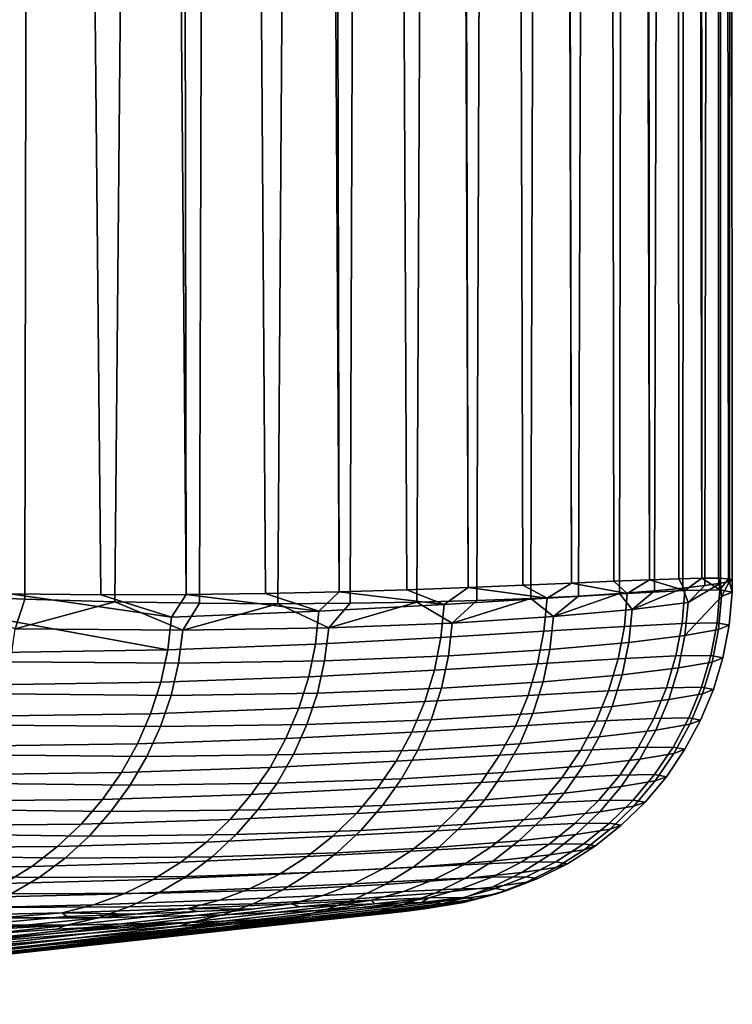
# Model space of a CAD drawing. Header units: metres. Extents: x -109 to 109, y -100 to 58.
# Tile 254 of 256: x 96.79 to 98.75, y -22.93 to -20.22. Entities that reach past the tile are written whole.
import ezdxf

# ---------------------------------------------------------------- set-up
doc = ezdxf.new("R2010")
doc.units = ezdxf.units.M
doc.layers.add('solid_21_062_100_XXX', color=7, linetype='CONTINUOUS')

msp = doc.modelspace()

# ---------------------------------------------------------------- linework, layer by layer
at = {"layer": 'solid_21_062_100_XXX'}
for points in [[(98.75, -0.418098, 0.011708), (98.742508, -21.766453, -0.860282), (98.717354, -21.771769, -1.795716), (98.720993, -0.503993, -1.692572)], [(98.739792, -0.453175, 1.004199), (98.749947, -21.762192, 0.07505), (98.742508, -21.766453, -0.860282), (98.75, -0.418098, 0.011708)], [(98.719337, -0.479177, 1.740178), (98.73967, -21.759155, 1.010078), (98.749947, -21.762192, 0.07505), (98.739792, -0.453175, 1.004199)], [(98.709648, -0.488226, 1.996282), (98.711716, -21.757555, 1.944501), (98.73967, -21.759155, 1.010078), (98.719337, -0.479177, 1.740178)], [(98.659576, -0.523257, 2.987554), (98.666084, -21.757442, 2.87818), (98.711716, -21.757555, 1.944501), (98.709648, -0.488226, 1.996282)], [(98.720993, -0.503993, -1.692572), (98.717354, -21.771769, -1.795716), (98.674461, -21.777948, -2.730813), (98.711121, -0.517447, -1.959558)], [(98.5896, -0.55824, 3.977619), (98.602783, -21.759054, 3.810961), (98.666084, -21.757442, 2.87818), (98.625275, -0.541653, 3.508183)], [(98.711121, -0.517447, -1.959558), (98.674461, -21.777948, -2.730813), (98.613838, -21.784859, -3.665228), (98.629471, -0.592502, -3.44874)], [(98.659576, -0.523257, 2.987554), (98.625275, -0.541653, 3.508183), (98.666084, -21.757442, 2.87818)], [(98.499748, -0.593172, 4.966077), (98.52182, -21.762037, 4.742585), (98.602783, -21.759054, 3.810961), (98.5896, -0.55824, 3.977619)], [(98.499748, -0.593172, 4.966077), (98.467911, -0.60397, 5.271691), (98.52182, -21.762037, 4.742585)], [(98.629471, -0.592502, -3.44874), (98.613838, -21.784859, -3.665228), (98.535507, -21.79217, -4.598476), (98.593613, -0.616638, -3.927684)], [(98.39006, -0.628028, 5.952533), (98.423195, -21.766218, 5.67285), (98.52182, -21.762037, 4.742585), (98.467911, -0.60397, 5.271691)], [(98.593613, -0.616638, -3.927684), (98.535507, -21.79217, -4.598476), (98.439484, -21.799629, -5.530165), (98.475494, -0.680792, -5.200552)], [(98.260567, -0.662803, 6.936584), (98.306931, -21.771297, 6.601424), (98.423195, -21.766218, 5.67285), (98.39006, -0.628028, 5.952533)], [(98.111336, -0.697476, 7.91783), (98.173004, -21.777014, 7.528239), (98.306931, -21.771297, 6.601424), (98.247452, -0.666048, 7.028444)], [(98.260567, -0.662803, 6.936584), (98.247452, -0.666048, 7.028444), (98.306931, -21.771297, 6.601424)], [(97.96418, -0.727808, 8.776193), (98.021538, -21.783072, 8.452305), (98.173004, -21.777014, 7.528239), (98.111336, -0.697476, 7.91783)], [(98.475494, -0.680792, -5.200552), (98.439484, -21.799629, -5.530165), (98.325836, -21.806868, -6.459672), (98.397667, -0.715515, -5.889542)], [(97.753899, -0.76647, 9.870272), (97.852631, -21.789305, 9.37311), (98.021538, -21.783072, 8.452305), (97.942421, -0.732036, 8.895862)], [(97.96418, -0.727808, 8.776193), (97.942421, -0.732036, 8.895862), (98.021538, -21.783072, 8.452305)], [(98.397667, -0.715515, -5.889542), (98.325836, -21.806868, -6.459672), (98.194656, -21.813547, -7.386468), (98.259262, -0.768751, -6.945805)], [(97.618454, -0.78917, 10.512676), (97.666588, -21.795065, 10.289184), (97.852631, -21.789305, 9.37311), (97.753899, -0.76647, 9.870272)], [(98.259262, -0.768751, -6.945805), (98.194656, -21.813547, -7.386468), (98.046051, -21.819328, -8.309903), (98.123589, -0.813918, -7.842001)], [(97.318352, -0.834897, 11.806674), (97.463768, -21.799919, 11.199332), (97.666588, -21.795065, 10.289184), (97.545845, -0.800759, 10.840673)], [(97.618454, -0.78917, 10.512676), (97.545845, -0.800759, 10.840673), (97.666588, -21.795065, 10.289184)], [(97.210716, -0.850056, 12.235686), (97.244614, -21.803045, 12.102315), (97.463768, -21.799919, 11.199332), (97.318352, -0.834897, 11.806674)], [(98.123589, -0.813918, -7.842001), (98.046051, -21.819328, -8.309903), (97.880173, -21.823885, -9.229423), (97.981041, -0.856268, -8.682293)], [(97.210716, -0.850056, 12.235686), (97.071487, -0.868862, 12.767909), (97.244614, -21.803045, 12.102315)], [(97.981041, -0.856268, -8.682293), (97.880173, -21.823885, -9.229423), (97.697227, -21.826847, -10.144255), (97.771843, -0.911687, -9.781871)], [(96.805374, -0.902649, 13.723988), (97.009621, -21.803694, 12.996941), (97.244614, -21.803045, 12.102315), (97.071487, -0.868862, 12.767909)], [(96.741463, -0.91039, 13.943073), (96.759384, -21.80121, 13.882022), (97.009621, -21.803694, 12.996941), (96.805374, -0.902649, 13.723988)], [(97.771843, -0.911687, -9.781871), (97.697227, -21.826847, -10.144255), (97.497437, -21.827879, -11.053711), (97.641182, -0.943232, -10.407786)], [(97.641182, -0.943232, -10.407786), (97.497437, -21.827879, -11.053711), (97.28109, -21.826553, -11.957047), (97.34301, -1.008663, -11.706022)], [(97.240105, -1.029533, -12.120137), (97.048492, -21.822451, -12.853551), (96.800011, -21.815187, -13.742511), (96.837769, -1.104696, -13.611465)], [(97.34301, -1.008663, -11.706022), (97.28109, -21.826553, -11.957047), (97.048492, -21.822451, -12.853551), (97.240105, -1.029533, -12.120137)], [(96.837769, -1.104696, -13.611465), (96.800011, -21.815187, -13.742511), (96.536095, -21.804167, -14.623018), (96.778305, -1.115065, -13.817234)], [(98.239296, -21.813152, 7.078967), (98.173004, -21.777014, 7.528239), (98.021538, -21.783072, 8.452305)], [(98.239296, -21.813152, 7.078967), (98.306931, -21.771297, 6.601424), (98.173004, -21.777014, 7.528239)], [(98.460579, -21.799501, 5.333077), (98.306931, -21.771297, 6.601424), (98.239296, -21.813152, 7.078967)], [(98.460579, -21.799501, 5.333077), (98.423195, -21.766218, 5.67285), (98.306931, -21.771297, 6.601424)], [(98.460579, -21.799501, 5.333077), (98.52182, -21.762037, 4.742585), (98.423195, -21.766218, 5.67285)], [(98.619492, -21.79125, 3.580185), (98.52182, -21.762037, 4.742585), (98.460579, -21.799501, 5.333077)], [(98.619492, -21.79125, 3.580185), (98.602783, -21.759054, 3.810961), (98.52182, -21.762037, 4.742585)], [(98.619492, -21.79125, 3.580185), (98.666084, -21.757442, 2.87818), (98.602783, -21.759054, 3.810961)], [(98.628166, -21.824511, -3.453781), (98.613838, -21.784859, -3.665228), (98.674461, -21.777948, -2.730813)], [(98.619431, -21.915386, -3.452469), (98.628166, -21.824511, -3.453781), (98.717354, -21.771769, -1.795716), (98.720062, -21.808126, -1.696661)], [(98.715767, -21.790121, 1.822682), (98.666084, -21.757442, 2.87818), (98.619492, -21.79125, 3.580185)], [(98.628166, -21.824511, -3.453781), (98.674461, -21.777948, -2.730813), (98.717354, -21.771769, -1.795716)], [(98.715767, -21.790121, 1.822682), (98.711716, -21.757555, 1.944501), (98.666084, -21.757442, 2.87818)], [(98.715767, -21.790121, 1.822682), (98.73967, -21.759155, 1.010078), (98.711716, -21.757555, 1.944501)], [(98.749275, -21.796192, 0.062946), (98.73967, -21.759155, 1.010078), (98.715767, -21.790121, 1.822682)], [(98.720062, -21.808126, -1.696661), (98.717354, -21.771769, -1.795716), (98.742508, -21.766453, -0.860282)], [(98.720062, -21.808126, -1.696661), (98.742508, -21.766453, -0.860282), (98.749275, -21.796192, 0.062946)], [(98.749275, -21.796192, 0.062946), (98.749947, -21.762192, 0.07505), (98.73967, -21.759155, 1.010078)], [(98.749275, -21.796192, 0.062946), (98.742508, -21.766453, -0.860282), (98.749947, -21.762192, 0.07505)], [(96.773773, -21.897543, -13.818775), (96.536095, -21.804167, -14.623018), (96.800011, -21.815187, -13.742511)], [(97.194145, -21.955252, 12.247945), (97.204597, -21.864592, 12.250765), (96.759384, -21.80121, 13.882022), (96.738022, -21.871887, 13.944548)], [(97.204597, -21.864592, 12.250765), (97.009621, -21.803694, 12.996941), (96.759384, -21.80121, 13.882022)], [(97.204597, -21.864592, 12.250765), (97.244614, -21.803045, 12.102315), (97.009621, -21.803694, 12.996941)], [(97.61084, -21.848911, 10.540232), (97.244614, -21.803045, 12.102315), (97.204597, -21.864592, 12.250765)], [(97.61084, -21.848911, 10.540232), (97.463768, -21.799919, 11.199332), (97.244614, -21.803045, 12.102315)], [(97.61084, -21.848911, 10.540232), (97.666588, -21.795065, 10.289184), (97.463768, -21.799919, 11.199332)], [(97.95594, -21.830338, 8.815475), (97.666588, -21.795065, 10.289184), (97.61084, -21.848911, 10.540232)], [(97.95594, -21.830338, 8.815475), (97.852631, -21.789305, 9.37311), (97.666588, -21.795065, 10.289184)], [(97.95594, -21.830338, 8.815475), (98.021538, -21.783072, 8.452305), (97.852631, -21.789305, 9.37311)], [(98.239296, -21.813152, 7.078967), (98.021538, -21.783072, 8.452305), (97.95594, -21.830338, 8.815475)], [(98.460579, -21.799501, 5.333077), (98.239296, -21.813152, 7.078967), (98.230896, -21.904053, 7.077152), (98.452499, -21.89044, 5.33178)], [(98.256882, -21.863415, -6.951424), (98.325836, -21.806868, -6.459672), (98.439484, -21.799629, -5.530165)], [(98.256882, -21.863415, -6.951424), (98.439484, -21.799629, -5.530165), (98.473686, -21.843702, -5.2061)], [(98.473686, -21.843702, -5.2061), (98.439484, -21.799629, -5.530165), (98.535507, -21.79217, -4.598476)], [(98.619492, -21.79125, 3.580185), (98.460579, -21.799501, 5.333077), (98.452499, -21.89044, 5.33178), (98.61158, -21.882208, 3.579443)], [(98.473686, -21.843702, -5.2061), (98.535507, -21.79217, -4.598476), (98.613838, -21.784859, -3.665228)], [(98.473686, -21.843702, -5.2061), (98.613838, -21.784859, -3.665228), (98.628166, -21.824511, -3.453781)], [(98.715767, -21.790121, 1.822682), (98.619492, -21.79125, 3.580185), (98.61158, -21.882208, 3.579443), (98.707848, -21.881081, 1.822496)], [(98.749275, -21.796192, 0.062946), (98.715767, -21.790121, 1.822682), (98.707848, -21.881081, 1.822496), (98.741211, -21.887138, 0.063296)], [(98.720062, -21.808126, -1.696661), (98.749275, -21.796192, 0.062946), (98.741211, -21.887138, 0.063296), (98.711716, -21.899044, -1.695807)], [(96.773773, -21.897543, -13.818775), (96.800011, -21.815187, -13.742511), (97.048492, -21.822451, -12.853551)], [(96.773773, -21.897543, -13.818775), (97.048492, -21.822451, -12.853551), (97.235893, -21.901184, -12.123652)], [(97.235893, -21.901184, -12.123652), (97.048492, -21.822451, -12.853551), (97.28109, -21.826553, -11.957047)], [(97.235893, -21.901184, -12.123652), (97.28109, -21.826553, -11.957047), (97.497437, -21.827879, -11.053711)], [(97.235893, -21.901184, -12.123652), (97.497437, -21.827879, -11.053711), (97.637581, -21.894722, -10.412429)], [(97.637581, -21.894722, -10.412429), (97.497437, -21.827879, -11.053711), (97.697227, -21.826847, -10.144255)], [(97.95594, -21.830338, 8.815475), (97.61084, -21.848911, 10.540232), (97.601242, -21.939672, 10.537626), (97.947029, -21.921179, 8.813212)], [(97.637581, -21.894722, -10.412429), (97.697227, -21.826847, -10.144255), (97.880173, -21.823885, -9.229423)], [(97.637581, -21.894722, -10.412429), (97.880173, -21.823885, -9.229423), (97.978073, -21.881233, -8.687588)], [(97.978073, -21.881233, -8.687588), (97.880173, -21.823885, -9.229423), (98.046051, -21.819328, -8.309903)], [(98.239296, -21.813152, 7.078967), (97.95594, -21.830338, 8.815475), (97.947029, -21.921179, 8.813212), (98.230896, -21.904053, 7.077152)], [(97.978073, -21.881233, -8.687588), (98.046051, -21.819328, -8.309903), (98.194656, -21.813547, -7.386468)], [(97.978073, -21.881233, -8.687588), (98.194656, -21.813547, -7.386468), (98.256882, -21.863415, -6.951424)], [(98.256882, -21.863415, -6.951424), (98.194656, -21.813547, -7.386468), (98.325836, -21.806868, -6.459672)], [(98.473686, -21.843702, -5.2061), (98.628166, -21.824511, -3.453781), (98.619431, -21.915386, -3.452469), (98.464462, -21.934525, -5.204384)], [(98.720062, -21.808126, -1.696661), (98.711716, -21.899044, -1.695807), (98.619431, -21.915386, -3.452469)], [(97.61084, -21.848911, 10.540232), (97.204597, -21.864592, 12.250765), (97.194145, -21.955252, 12.247945), (97.601242, -21.939672, 10.537626)], [(98.256882, -21.863415, -6.951424), (98.473686, -21.843702, -5.2061), (98.464462, -21.934525, -5.204384), (98.247093, -21.95417, -6.949365)], [(96.738022, -21.871887, 13.944548), (96.726562, -21.962423, 13.94166), (97.194145, -21.955252, 12.247945)], [(97.637581, -21.894722, -10.412429), (97.978073, -21.881233, -8.687588), (97.967636, -21.971909, -8.685248), (97.626427, -21.985306, -10.409874)], [(97.978073, -21.881233, -8.687588), (98.256882, -21.863415, -6.951424), (98.247093, -21.95417, -6.949365), (97.967636, -21.971909, -8.685248)], [(98.61158, -21.882208, 3.579443), (98.452499, -21.89044, 5.33178), (98.43531, -21.980083, 5.329499), (98.594513, -21.971893, 3.578038)], [(98.707848, -21.881081, 1.822496), (98.61158, -21.882208, 3.579443), (98.594513, -21.971893, 3.578038), (98.690758, -21.970772, 1.82197)], [(98.741211, -21.887138, 0.063296), (98.707848, -21.881081, 1.822496), (98.690758, -21.970772, 1.82197), (98.723969, -21.976801, 0.06363)], [(98.711716, -21.899044, -1.695807), (98.741211, -21.887138, 0.063296), (98.723969, -21.976801, 0.06363), (98.694206, -21.988646, -1.694647)], [(96.773773, -21.897543, -13.818775), (97.235893, -21.901184, -12.123652), (97.223961, -21.991665, -12.120954), (96.761002, -21.987907, -13.816014)], [(97.235893, -21.901184, -12.123652), (97.637581, -21.894722, -10.412429), (97.626427, -21.985306, -10.409874), (97.223961, -21.991665, -12.120954)], [(98.230896, -21.904053, 7.077152), (97.947029, -21.921179, 8.813212), (97.929115, -22.010624, 8.809326), (98.213417, -21.993616, 7.074032)], [(98.452499, -21.89044, 5.33178), (98.230896, -21.904053, 7.077152), (98.213417, -21.993616, 7.074032), (98.43531, -21.980083, 5.329499)], [(98.619431, -21.915386, -3.452469), (98.711716, -21.899044, -1.695807), (98.694206, -21.988646, -1.694647), (98.601547, -22.004902, -3.450527)], [(97.601242, -21.939672, 10.537626), (97.194145, -21.955252, 12.247945), (97.17485, -22.04435, 12.242863), (97.58271, -22.028961, 10.533077)], [(97.947029, -21.921179, 8.813212), (97.601242, -21.939672, 10.537626), (97.58271, -22.028961, 10.533077), (97.929115, -22.010624, 8.809326)], [(98.247093, -21.95417, -6.949365), (98.464462, -21.934525, -5.204384), (98.446129, -22.02393, -5.201716), (98.228241, -22.043446, -6.946031)], [(98.464462, -21.934525, -5.204384), (98.619431, -21.915386, -3.452469), (98.601547, -22.004902, -3.450527), (98.446129, -22.02393, -5.201716)], [(97.194145, -21.955252, 12.247945), (96.726562, -21.962423, 13.94166), (96.70636, -22.051298, 13.936193), (97.17485, -22.04435, 12.242863)], [(97.967636, -21.971909, -8.685248), (98.247093, -21.95417, -6.949365), (98.228241, -22.043446, -6.946031), (97.948204, -22.061035, -8.681311)], [(96.761002, -21.987907, -13.816014), (97.223961, -21.991665, -12.120954), (97.203201, -22.080442, -12.116014), (96.739502, -22.076487, -13.810693)], [(97.223961, -21.991665, -12.120954), (97.626427, -21.985306, -10.409874), (97.606354, -22.074265, -10.405399), (97.203201, -22.080442, -12.116014)], [(97.626427, -21.985306, -10.409874), (97.967636, -21.971909, -8.685248), (97.948204, -22.061035, -8.681311), (97.606354, -22.074265, -10.405399)], [(98.213417, -21.993616, 7.074032), (97.929115, -22.010624, 8.809326), (97.902367, -22.097752, 8.803854), (98.18705, -22.080921, 7.06964)], [(98.43531, -21.980083, 5.329499), (98.213417, -21.993616, 7.074032), (98.18705, -22.080921, 7.06964), (98.409172, -22.067509, 5.326258)], [(98.594513, -21.971893, 3.578038), (98.43531, -21.980083, 5.329499), (98.409172, -22.067509, 5.326258), (98.568474, -22.059381, 3.575984)], [(98.690758, -21.970772, 1.82197), (98.594513, -21.971893, 3.578038), (98.568474, -22.059381, 3.575984), (98.66468, -22.058268, 1.82111)], [(98.601547, -22.004902, -3.450527), (98.694206, -21.988646, -1.694647), (98.667709, -22.07601, -1.693192), (98.574715, -22.092136, -3.447974)], [(98.723969, -21.976801, 0.06363), (98.690758, -21.970772, 1.82197), (98.66468, -22.058268, 1.82111), (98.697731, -22.064253, 0.063943)], [(98.694206, -21.988646, -1.694647), (98.723969, -21.976801, 0.06363), (98.697731, -22.064253, 0.063943), (98.667709, -22.07601, -1.693192)], [(97.929115, -22.010624, 8.809326), (97.58271, -22.028961, 10.533077), (97.555435, -22.115858, 10.526631), (97.902367, -22.097752, 8.803854)], [(98.446129, -22.02393, -5.201716), (98.601547, -22.004902, -3.450527), (98.574715, -22.092136, -3.447974), (98.418892, -22.111002, -5.198122)], [(97.17485, -22.04435, 12.242863), (96.70636, -22.051298, 13.936193), (96.677628, -22.137594, 13.928201), (97.146904, -22.130966, 12.235571)], [(97.58271, -22.028961, 10.533077), (97.17485, -22.04435, 12.242863), (97.146904, -22.130966, 12.235571), (97.555435, -22.115858, 10.526631)], [(97.948204, -22.061035, -8.681311), (98.228241, -22.043446, -6.946031), (98.200539, -22.130325, -6.941454), (97.919983, -22.147694, -8.675815)], [(98.228241, -22.043446, -6.946031), (98.446129, -22.02393, -5.201716), (98.418892, -22.111002, -5.198122), (98.200539, -22.130325, -6.941454)], [(96.739502, -22.076487, -13.810693), (97.203201, -22.080442, -12.116014), (97.173828, -22.166599, -12.108887), (96.709511, -22.162367, -13.802867)], [(97.203201, -22.080442, -12.116014), (97.606354, -22.074265, -10.405399), (97.577576, -22.160683, -10.399052), (97.173828, -22.166599, -12.108887)], [(97.606354, -22.074265, -10.405399), (97.948204, -22.061035, -8.681311), (97.919983, -22.147694, -8.675815), (97.577576, -22.160683, -10.399052)], [(98.409172, -22.067509, 5.326258), (98.18705, -22.080921, 7.06964), (98.152061, -22.16507, 7.06402), (98.374367, -22.151815, 5.322088)], [(98.568474, -22.059381, 3.575984), (98.409172, -22.067509, 5.326258), (98.374367, -22.151815, 5.322088), (98.533722, -22.143774, 3.573304)], [(98.66468, -22.058268, 1.82111), (98.568474, -22.059381, 3.575984), (98.533722, -22.143774, 3.573304), (98.629875, -22.14267, 1.819924)], [(98.574715, -22.092136, -3.447974), (98.667709, -22.07601, -1.693192), (98.6325, -22.160236, -1.691457), (98.539192, -22.176191, -3.444838)], [(98.697731, -22.064253, 0.063943), (98.66468, -22.058268, 1.82111), (98.629875, -22.14267, 1.819924), (98.662766, -22.148598, 0.064233)], [(98.667709, -22.07601, -1.693192), (98.697731, -22.064253, 0.063943), (98.662766, -22.148598, 0.064233), (98.6325, -22.160236, -1.691457)], [(97.902367, -22.097752, 8.803854), (97.555435, -22.115858, 10.526631), (97.519691, -22.199469, 10.518355), (97.867065, -22.181665, 8.796855)], [(98.18705, -22.080921, 7.06964), (97.902367, -22.097752, 8.803854), (97.867065, -22.181665, 8.796855), (98.152061, -22.16507, 7.06402)], [(98.418892, -22.111002, -5.198122), (98.574715, -22.092136, -3.447974), (98.539192, -22.176191, -3.444838), (98.383011, -22.194841, -5.193638)], [(97.146904, -22.130966, 12.235571), (96.677628, -22.137594, 13.928201), (96.640663, -22.220427, 13.917767), (97.110596, -22.214212, 12.226144)], [(97.555435, -22.115858, 10.526631), (97.146904, -22.130966, 12.235571), (97.110596, -22.214212, 12.226144), (97.519691, -22.199469, 10.518355)], [(97.919983, -22.147694, -8.675815), (98.200539, -22.130325, -6.941454), (98.164253, -22.213913, -6.935682), (97.883263, -22.230995, -8.668818)], [(98.200539, -22.130325, -6.941454), (98.418892, -22.111002, -5.198122), (98.383011, -22.194841, -5.193638), (98.164253, -22.213913, -6.935682)], [(97.577576, -22.160683, -10.399052), (97.919983, -22.147694, -8.675815), (97.883263, -22.230995, -8.668818), (97.54039, -22.243671, -10.390895)], [(98.374367, -22.151815, 5.322088), (98.152061, -22.16507, 7.06402), (98.10881, -22.245193, 7.05723), (98.331245, -22.232138, 5.317035)], [(98.533722, -22.143774, 3.573304), (98.374367, -22.151815, 5.322088), (98.331245, -22.232138, 5.317035), (98.490623, -22.224199, 3.570025)], [(98.629875, -22.14267, 1.819924), (98.533722, -22.143774, 3.573304), (98.490623, -22.224199, 3.570025), (98.586708, -22.22311, 1.818424)], [(98.662766, -22.148598, 0.064233), (98.629875, -22.14267, 1.819924), (98.586708, -22.22311, 1.818424), (98.619438, -22.228966, 0.064497)], [(98.6325, -22.160236, -1.691457), (98.662766, -22.148598, 0.064233), (98.619438, -22.228966, 0.064497), (98.588943, -22.240458, -1.68946)], [(96.709511, -22.162367, -13.802867), (97.173828, -22.166599, -12.108887), (97.136154, -22.249252, -12.099643), (96.671326, -22.244667, -13.792615)], [(97.173828, -22.166599, -12.108887), (97.577576, -22.160683, -10.399052), (97.54039, -22.243671, -10.390895), (97.136154, -22.249252, -12.099643)], [(97.867065, -22.181665, 8.796855), (97.519691, -22.199469, 10.518355), (97.475853, -22.278931, 10.508335), (97.823578, -22.261501, 8.788399)], [(98.152061, -22.16507, 7.06402), (97.867065, -22.181665, 8.796855), (97.823578, -22.261501, 8.788399), (98.10881, -22.245193, 7.05723)], [(98.383011, -22.194841, -5.193638), (98.539192, -22.176191, -3.444838), (98.495361, -22.256201, -3.44115), (98.338867, -22.274588, -5.188312)], [(98.539192, -22.176191, -3.444838), (98.6325, -22.160236, -1.691457), (98.588943, -22.240458, -1.68946), (98.495361, -22.256201, -3.44115)], [(97.519691, -22.199469, 10.518355), (97.110596, -22.214212, 12.226144), (97.066307, -22.293228, 12.21468), (97.475853, -22.278931, 10.508335)], [(98.164253, -22.213913, -6.935682), (98.383011, -22.194841, -5.193638), (98.338867, -22.274588, -5.188312), (98.119766, -22.293348, -6.928775)], [(97.110596, -22.214212, 12.226144), (96.640663, -22.220427, 13.917767), (96.59584, -22.298941, 13.904998), (97.066307, -22.293228, 12.21468)], [(97.54039, -22.243671, -10.390895), (97.883263, -22.230995, -8.668818), (97.838417, -22.31008, -8.660392), (97.495171, -22.322374, -10.381015)], [(97.883263, -22.230995, -8.668818), (98.164253, -22.213913, -6.935682), (98.119766, -22.293348, -6.928775), (97.838417, -22.31008, -8.660392)], [(98.331245, -22.232138, 5.317035), (98.10881, -22.245193, 7.05723), (98.057747, -22.320471, 7.04934), (98.280251, -22.307648, 5.311148)], [(98.490623, -22.224199, 3.570025), (98.331245, -22.232138, 5.317035), (98.280251, -22.307648, 5.311148), (98.439621, -22.299833, 3.56618)], [(98.586708, -22.22311, 1.818424), (98.490623, -22.224199, 3.570025), (98.439621, -22.299833, 3.56618), (98.535614, -22.298758, 1.816626)], [(98.619438, -22.228966, 0.064497), (98.586708, -22.22311, 1.818424), (98.535614, -22.298758, 1.816626), (98.568192, -22.304531, 0.064731)], [(98.588943, -22.240458, -1.68946), (98.619438, -22.228966, 0.064497), (98.568192, -22.304531, 0.064731), (98.537491, -22.315849, -1.687221)], [(96.671326, -22.244667, -13.792615), (97.136154, -22.249252, -12.099643), (97.090553, -22.327549, -12.088377), (96.625336, -22.322538, -13.780045)], [(97.136154, -22.249252, -12.099643), (97.54039, -22.243671, -10.390895), (97.495171, -22.322374, -10.381015), (97.090553, -22.327549, -12.088377)], [(97.823578, -22.261501, 8.788399), (97.475853, -22.278931, 10.508335), (97.42437, -22.35343, 10.496672), (97.772354, -22.336439, 8.778574)], [(98.10881, -22.245193, 7.05723), (97.823578, -22.261501, 8.788399), (97.772354, -22.336439, 8.778574), (98.057747, -22.320471, 7.04934)], [(98.338867, -22.274588, -5.188312), (98.495361, -22.256201, -3.44115), (98.443665, -22.331345, -3.436948), (98.286911, -22.349419, -5.182198)], [(98.495361, -22.256201, -3.44115), (98.588943, -22.240458, -1.68946), (98.537491, -22.315849, -1.687221), (98.443665, -22.331345, -3.436948)], [(97.066307, -22.293228, 12.21468), (96.59584, -22.298941, 13.904998), (96.543617, -22.37233, 13.890026), (97.014488, -22.367203, 12.201296)], [(97.475853, -22.278931, 10.508335), (97.066307, -22.293228, 12.21468), (97.014488, -22.367203, 12.201296), (97.42437, -22.35343, 10.496672)], [(97.838417, -22.31008, -8.660392), (98.119766, -22.293348, -6.928775), (98.067535, -22.367813, -6.920805), (97.785912, -22.384136, -8.650623)], [(98.119766, -22.293348, -6.928775), (98.338867, -22.274588, -5.188312), (98.286911, -22.349419, -5.182198), (98.067535, -22.367813, -6.920805)], [(97.495171, -22.322374, -10.381015), (97.838417, -22.31008, -8.660392), (97.785912, -22.384136, -8.650623), (97.442383, -22.395983, -10.369511)], [(98.057747, -22.320471, 7.04934), (97.772354, -22.336439, 8.778574), (97.713913, -22.405706, 8.767482), (97.99939, -22.390125, 7.040431)], [(98.280251, -22.307648, 5.311148), (98.057747, -22.320471, 7.04934), (97.99939, -22.390125, 7.040431), (98.221909, -22.377569, 5.30449)], [(98.439621, -22.299833, 3.56618), (98.280251, -22.307648, 5.311148), (98.221909, -22.377569, 5.30449), (98.381233, -22.369894, 3.561808)], [(98.535614, -22.298758, 1.816626), (98.439621, -22.299833, 3.56618), (98.381233, -22.369894, 3.561808), (98.477119, -22.368839, 1.814549)], [(98.443665, -22.331345, -3.436948), (98.537491, -22.315849, -1.687221), (98.478668, -22.385633, -1.684765), (98.384644, -22.400845, -3.432276)], [(98.568192, -22.304531, 0.064731), (98.535614, -22.298758, 1.816626), (98.477119, -22.368839, 1.814549), (98.509544, -22.374514, 0.064934)], [(98.537491, -22.315849, -1.687221), (98.568192, -22.304531, 0.064731), (98.509544, -22.374514, 0.064934), (98.478668, -22.385633, -1.684765)], [(96.625336, -22.322538, -13.780045), (97.090553, -22.327549, -12.088377), (97.037498, -22.400684, -12.075207), (96.572029, -22.395182, -13.765284)], [(97.090553, -22.327549, -12.088377), (97.495171, -22.322374, -10.381015), (97.442383, -22.395983, -10.369511), (97.037498, -22.400684, -12.075207)], [(97.772354, -22.336439, 8.778574), (97.42437, -22.35343, 10.496672), (97.365768, -22.422195, 10.483486), (97.713913, -22.405706, 8.767482)], [(98.286911, -22.349419, -5.182198), (98.443665, -22.331345, -3.436948), (98.384644, -22.400845, -3.432276), (98.227676, -22.418566, -5.175358)], [(97.014488, -22.367203, 12.201296), (96.543617, -22.37233, 13.890026), (96.484543, -22.439837, 13.873005), (96.955666, -22.435375, 12.18613)], [(97.42437, -22.35343, 10.496672), (97.014488, -22.367203, 12.201296), (96.955666, -22.435375, 12.18613), (97.365768, -22.422195, 10.483486)], [(97.785912, -22.384136, -8.650623), (98.067535, -22.367813, -6.920805), (98.008102, -22.436543, -6.911851), (97.72628, -22.452398, -8.639613)], [(98.067535, -22.367813, -6.920805), (98.286911, -22.349419, -5.182198), (98.227676, -22.418566, -5.175358), (98.008102, -22.436543, -6.911851)], [(98.381233, -22.369894, 3.561808), (98.221909, -22.377569, 5.30449), (98.15683, -22.441179, 5.297129), (98.316071, -22.433664, 3.556956)], [(98.477119, -22.368839, 1.814549), (98.381233, -22.369894, 3.561808), (98.316071, -22.433664, 3.556956), (98.411835, -22.432629, 1.812213)], [(98.509544, -22.374514, 0.064934), (98.477119, -22.368839, 1.814549), (98.411835, -22.432629, 1.812213), (98.444115, -22.438196, 0.065103)], [(98.478668, -22.385633, -1.684765), (98.509544, -22.374514, 0.064934), (98.444115, -22.438196, 0.065103), (98.413078, -22.449095, -1.682115)], [(96.572029, -22.395182, -13.765284), (97.037498, -22.400684, -12.075207), (96.977539, -22.467903, -12.060267), (96.511948, -22.461845, -13.748486)], [(97.037498, -22.400684, -12.075207), (97.442383, -22.395983, -10.369511), (97.382584, -22.463739, -10.356503), (96.977539, -22.467903, -12.060267)], [(97.442383, -22.395983, -10.369511), (97.785912, -22.384136, -8.650623), (97.72628, -22.452398, -8.639613), (97.382584, -22.463739, -10.356503)], [(97.99939, -22.390125, 7.040431), (97.713913, -22.405706, 8.767482), (97.648857, -22.46859, 8.755235), (97.934341, -22.453442, 7.030596)], [(98.221909, -22.377569, 5.30449), (97.99939, -22.390125, 7.040431), (97.934341, -22.453442, 7.030596), (98.15683, -22.441179, 5.297129)], [(98.227676, -22.418566, -5.175358), (98.384644, -22.400845, -3.432276), (98.318886, -22.463991, -3.427181), (98.161774, -22.481314, -5.167864)], [(98.384644, -22.400845, -3.432276), (98.478668, -22.385633, -1.684765), (98.413078, -22.449095, -1.682115), (98.318886, -22.463991, -3.427181)], [(97.365768, -22.422195, 10.483486), (96.955666, -22.435375, 12.18613), (96.890457, -22.497042, 12.169338), (97.300659, -22.484524, 10.468915)], [(97.713913, -22.405706, 8.767482), (97.365768, -22.422195, 10.483486), (97.300659, -22.484524, 10.468915), (97.648857, -22.46859, 8.755235)], [(98.008102, -22.436543, -6.911851), (98.227676, -22.418566, -5.175358), (98.161774, -22.481314, -5.167864), (97.94207, -22.498831, -6.902008)], [(96.955666, -22.435375, 12.18613), (96.484543, -22.439837, 13.873005), (96.41922, -22.500767, 13.85411), (96.890457, -22.497042, 12.169338)], [(97.382584, -22.463739, -10.356503), (97.72628, -22.452398, -8.639613), (97.660149, -22.514168, -8.627474), (97.316376, -22.524946, -10.342126)], [(97.934341, -22.453442, 7.030596), (97.648857, -22.46859, 8.755235), (97.577858, -22.524445, 8.741961), (97.863274, -22.509766, 7.019935)], [(97.72628, -22.452398, -8.639613), (98.008102, -22.436543, -6.911851), (97.94207, -22.498831, -6.902008), (97.660149, -22.514168, -8.627474)], [(98.15683, -22.441179, 5.297129), (97.934341, -22.453442, 7.030596), (97.863274, -22.509766, 7.019935), (98.085663, -22.497828, 5.289139)], [(98.316071, -22.433664, 3.556956), (98.15683, -22.441179, 5.297129), (98.085663, -22.497828, 5.289139), (98.244797, -22.490484, 3.551672)], [(98.411835, -22.432629, 1.812213), (98.316071, -22.433664, 3.556956), (98.244797, -22.490484, 3.551672), (98.340431, -22.48947, 1.809643)], [(98.318886, -22.463991, -3.427181), (98.413078, -22.449095, -1.682115), (98.341393, -22.505579, -1.679299), (98.247093, -22.520128, -3.421716)], [(98.444115, -22.438196, 0.065103), (98.411835, -22.432629, 1.812213), (98.340431, -22.48947, 1.809643), (98.372574, -22.494921, 0.065237)], [(98.413078, -22.449095, -1.682115), (98.444115, -22.438196, 0.065103), (98.372574, -22.494921, 0.065237), (98.341393, -22.505579, -1.679299)], [(96.511948, -22.461845, -13.748486), (96.977539, -22.467903, -12.060267), (96.911293, -22.528519, -12.043712), (96.445702, -22.521847, -13.729822)], [(96.977539, -22.467903, -12.060267), (97.382584, -22.463739, -10.356503), (97.316376, -22.524946, -10.342126), (96.911293, -22.528519, -12.043712)], [(97.648857, -22.46859, 8.755235), (97.300659, -22.484524, 10.468915), (97.229706, -22.53977, 10.453108), (97.577858, -22.524445, 8.741961)], [(97.94207, -22.498831, -6.902008), (98.161774, -22.481314, -5.167864), (98.089882, -22.537022, -5.159792), (97.870125, -22.554033, -6.891376)], [(98.161774, -22.481314, -5.167864), (98.318886, -22.463991, -3.427181), (98.247093, -22.520128, -3.421716), (98.089882, -22.537022, -5.159792)], [(96.890457, -22.497042, 12.169338), (96.41922, -22.500767, 13.85411), (96.34832, -22.554495, 13.833535), (96.819534, -22.551569, 12.151093)], [(97.300659, -22.484524, 10.468915), (96.890457, -22.497042, 12.169338), (96.819534, -22.551569, 12.151093), (97.229706, -22.53977, 10.453108)], [(97.863274, -22.509766, 7.019935), (97.577858, -22.524445, 8.741961), (97.501648, -22.572693, 8.727795), (97.786919, -22.558519, 7.008558)], [(97.660149, -22.514168, -8.627474), (97.94207, -22.498831, -6.902008), (97.870125, -22.554033, -6.891376), (97.588188, -22.568806, -8.614331)], [(98.085663, -22.497828, 5.289139), (97.863274, -22.509766, 7.019935), (97.786919, -22.558519, 7.008558), (98.009163, -22.546928, 5.280605)], [(98.244797, -22.490484, 3.551672), (98.085663, -22.497828, 5.289139), (98.009163, -22.546928, 5.280605), (98.168144, -22.53977, 3.546012)], [(98.340431, -22.48947, 1.809643), (98.244797, -22.490484, 3.551672), (98.168144, -22.53977, 3.546012), (98.263641, -22.53878, 1.806866)], [(98.247093, -22.520128, -3.421716), (98.341393, -22.505579, -1.679299), (98.264359, -22.554504, -1.676347), (98.169983, -22.568684, -3.415938)], [(98.372574, -22.494921, 0.065237), (98.340431, -22.48947, 1.809643), (98.263641, -22.53878, 1.806866), (98.295647, -22.544106, 0.065334)], [(98.341393, -22.505579, -1.679299), (98.372574, -22.494921, 0.065237), (98.295647, -22.544106, 0.065334), (98.264359, -22.554504, -1.676347)], [(96.445702, -22.521847, -13.729822), (96.911293, -22.528519, -12.043712), (96.839447, -22.581902, -12.025711), (96.373978, -22.574566, -13.709486)], [(96.911293, -22.528519, -12.043712), (97.316376, -22.524946, -10.342126), (97.244446, -22.578974, -10.326526), (96.839447, -22.581902, -12.025711)], [(97.577858, -22.524445, 8.741961), (97.229706, -22.53977, 10.453108), (97.153633, -22.587368, 10.436227), (97.501648, -22.572693, 8.727795)], [(97.316376, -22.524946, -10.342126), (97.660149, -22.514168, -8.627474), (97.588188, -22.568806, -8.614331), (97.244446, -22.578974, -10.326526)], [(97.870125, -22.554033, -6.891376), (98.089882, -22.537022, -5.159792), (98.012749, -22.585112, -5.151226), (97.793007, -22.601583, -6.880064)], [(98.089882, -22.537022, -5.159792), (98.247093, -22.520128, -3.421716), (98.169983, -22.568684, -3.415938), (98.012749, -22.585112, -5.151226)], [(96.819534, -22.551569, 12.151093), (96.34832, -22.554495, 13.833535), (96.272575, -22.600468, 13.811493), (96.743614, -22.598394, 12.131584)], [(97.229706, -22.53977, 10.453108), (96.819534, -22.551569, 12.151093), (96.743614, -22.598394, 12.131584), (97.153633, -22.587368, 10.436227)], [(97.786919, -22.558519, 7.008558), (97.501648, -22.572693, 8.727795), (97.421013, -22.612841, 8.712883), (97.706055, -22.599201, 6.996582)], [(97.588188, -22.568806, -8.614331), (97.870125, -22.554033, -6.891376), (97.793007, -22.601583, -6.880064), (97.511139, -22.615751, -8.600321)], [(98.009163, -22.546928, 5.280605), (97.786919, -22.558519, 7.008558), (97.706055, -22.599201, 6.996582), (97.928101, -22.587978, 5.271613)], [(98.168144, -22.53977, 3.546012), (98.009163, -22.546928, 5.280605), (97.928101, -22.587978, 5.271613), (98.086906, -22.581015, 3.540033)], [(98.263641, -22.53878, 1.806866), (98.168144, -22.53977, 3.546012), (98.086906, -22.581015, 3.540033), (98.182251, -22.580051, 1.803909)], [(98.169983, -22.568684, -3.415938), (98.264359, -22.554504, -1.676347), (98.18277, -22.595367, -1.673288), (98.088356, -22.609154, -3.409905)], [(98.295647, -22.544106, 0.065334), (98.263641, -22.53878, 1.806866), (98.182251, -22.580051, 1.803909), (98.214134, -22.585243, 0.065393)], [(98.264359, -22.554504, -1.676347), (98.295647, -22.544106, 0.065334), (98.214134, -22.585243, 0.065393), (98.18277, -22.595367, -1.673288)], [(96.373978, -22.574566, -13.709486), (96.839447, -22.581902, -12.025711), (96.762726, -22.627506, -12.006451), (96.297523, -22.619463, -13.687685)], [(97.153633, -22.587368, 10.436227), (96.743614, -22.598394, 12.131584), (96.66349, -22.637039, 12.11101), (97.073235, -22.626825, 10.418446)], [(96.839447, -22.581902, -12.025711), (97.244446, -22.578974, -10.326526), (97.167526, -22.625267, -10.309863), (96.762726, -22.627506, -12.006451)], [(97.501648, -22.572693, 8.727795), (97.153633, -22.587368, 10.436227), (97.073235, -22.626825, 10.418446), (97.421013, -22.612841, 8.712883)], [(97.244446, -22.578974, -10.326526), (97.588188, -22.568806, -8.614331), (97.511139, -22.615751, -8.600321), (97.167526, -22.625267, -10.309863)], [(97.928101, -22.587978, 5.271613), (97.706055, -22.599201, 6.996582), (97.621529, -22.63139, 6.98413), (97.843323, -22.620552, 5.262256)], [(97.793007, -22.601583, -6.880064), (98.012749, -22.585112, -5.151226), (97.931152, -22.625093, -5.142253), (97.711502, -22.640991, -6.868189)], [(98.086906, -22.581015, 3.540033), (97.928101, -22.587978, 5.271613), (97.843323, -22.620552, 5.262256), (98.001915, -22.613796, 3.533797)], [(98.012749, -22.585112, -5.151226), (98.169983, -22.568684, -3.415938), (98.088356, -22.609154, -3.409905), (97.931152, -22.625093, -5.142253)], [(98.182251, -22.580051, 1.803909), (98.086906, -22.581015, 3.540033), (98.001915, -22.613796, 3.533797), (98.097099, -22.612858, 1.800803)], [(98.214134, -22.585243, 0.065393), (98.182251, -22.580051, 1.803909), (98.097099, -22.612858, 1.800803), (98.128876, -22.61791, 0.065414)], [(98.18277, -22.595367, -1.673288), (98.214134, -22.585243, 0.065393), (98.128876, -22.61791, 0.065414), (98.097458, -22.627748, -1.670154)], [(97.421013, -22.612841, 8.712883), (97.073235, -22.626825, 10.418446), (96.989342, -22.657738, 10.399948), (97.336777, -22.644472, 8.69738)], [(97.167526, -22.625267, -10.309863), (97.511139, -22.615751, -8.600321), (97.429802, -22.654522, -8.585586), (97.086418, -22.663345, -10.292311)], [(97.706055, -22.599201, 6.996582), (97.421013, -22.612841, 8.712883), (97.336777, -22.644472, 8.69738), (97.621529, -22.63139, 6.98413)], [(97.511139, -22.615751, -8.600321), (97.793007, -22.601583, -6.880064), (97.711502, -22.640991, -6.868189), (97.429802, -22.654522, -8.585586)], [(98.001915, -22.613796, 3.533797), (97.843323, -22.620552, 5.262256), (97.755692, -22.644318, 5.25263), (97.914047, -22.637772, 3.527368)], [(97.931152, -22.625093, -5.142253), (98.088356, -22.609154, -3.409905), (98.003059, -22.641123, -3.40368), (97.84594, -22.656551, -5.132967)], [(98.097099, -22.612858, 1.800803), (98.001915, -22.613796, 3.533797), (97.914047, -22.637772, 3.527368), (98.009064, -22.636864, 1.797581)], [(98.088356, -22.609154, -3.409905), (98.18277, -22.595367, -1.673288), (98.097458, -22.627748, -1.670154), (98.003059, -22.641123, -3.40368)], [(98.128876, -22.61791, 0.065414), (98.097099, -22.612858, 1.800803), (98.009064, -22.636864, 1.797581), (98.040741, -22.641769, 0.065396)], [(98.097458, -22.627748, -1.670154), (98.128876, -22.61791, 0.065414), (98.040741, -22.641769, 0.065396), (98.0093, -22.651312, -1.666977)], [(98.040741, -22.641769, 0.065396), (97.949181, -22.654482, 0.574486), (95.506126, -22.931444, -0.137819), (97.950241, -22.658121, -0.333415)], [(97.073235, -22.626825, 10.418446), (96.66349, -22.637039, 12.11101), (96.579979, -22.667103, 12.089582), (96.989342, -22.657738, 10.399948)], [(96.762726, -22.627506, -12.006451), (97.167526, -22.625267, -10.309863), (97.086418, -22.663345, -10.292311), (96.681931, -22.664862, -11.986128)], [(97.336777, -22.644472, 8.69738), (96.989342, -22.657738, 10.399948), (96.902802, -22.679787, 10.380923), (97.249809, -22.667263, 8.681445)], [(97.621529, -22.63139, 6.98413), (97.336777, -22.644472, 8.69738), (97.249809, -22.667263, 8.681445), (97.534195, -22.654758, 6.971332)], [(97.429802, -22.654522, -8.585586), (97.711502, -22.640991, -6.868189), (97.626457, -22.671852, -6.855874), (97.345001, -22.684715, -8.570277)], [(97.843323, -22.620552, 5.262256), (97.621529, -22.63139, 6.98413), (97.534195, -22.654758, 6.971332), (97.755692, -22.644318, 5.25263)], [(97.755692, -22.644318, 5.25263), (97.534195, -22.654758, 6.971332), (97.55761, -22.66309, 6.155996)], [(97.755692, -22.644318, 5.25263), (97.55761, -22.66309, 6.155996), (97.670448, -22.65801, 5.214439)], [(97.711502, -22.640991, -6.868189), (97.931152, -22.625093, -5.142253), (97.84594, -22.656551, -5.132967), (97.626457, -22.671852, -6.855874)], [(97.755692, -22.644318, 5.25263), (97.670448, -22.65801, 5.214439), (97.763962, -22.654266, 4.2765)], [(97.914047, -22.637772, 3.527368), (97.755692, -22.644318, 5.25263), (97.763962, -22.654266, 4.2765)], [(97.84594, -22.656551, -5.132967), (98.003059, -22.641123, -3.40368), (97.914963, -22.664263, -3.397327), (97.757996, -22.679163, -5.123461)], [(97.914047, -22.637772, 3.527368), (97.763962, -22.654266, 4.2765), (97.83828, -22.652025, 3.341407)], [(97.914047, -22.637772, 3.527368), (97.83828, -22.652025, 3.341407), (97.893684, -22.651329, 2.41265)], [(98.009064, -22.636864, 1.797581), (97.893684, -22.651329, 2.41265), (97.930458, -22.652182, 1.48959)], [(98.009064, -22.636864, 1.797581), (97.914047, -22.637772, 3.527368), (97.893684, -22.651329, 2.41265)], [(98.003059, -22.641123, -3.40368), (98.097458, -22.627748, -1.670154), (98.0093, -22.651312, -1.666977), (97.914963, -22.664263, -3.397327)], [(98.009064, -22.636864, 1.797581), (97.930458, -22.652182, 1.48959), (97.949181, -22.654482, 0.574486)], [(98.040741, -22.641769, 0.065396), (97.950241, -22.658121, -0.333415), (97.93425, -22.662916, -1.231998)], [(98.0093, -22.651312, -1.666977), (98.040741, -22.641769, 0.065396), (97.93425, -22.662916, -1.231998)], [(98.040741, -22.641769, 0.065396), (98.009064, -22.636864, 1.797581), (97.949181, -22.654482, 0.574486)], [(97.930458, -22.652182, 1.48959), (97.893684, -22.651329, 2.41265), (95.505211, -22.923223, 2.530987), (95.505363, -22.929224, 1.210516)], [(97.893684, -22.651329, 2.41265), (97.83828, -22.652025, 3.341407), (95.505211, -22.923223, 2.530987)], [(97.763962, -22.654266, 4.2765), (95.505684, -22.913639, 3.827968), (95.505211, -22.923223, 2.530987), (97.83828, -22.652025, 3.341407)], [(97.930458, -22.652182, 1.48959), (95.505363, -22.929224, 1.210516), (95.506126, -22.931444, -0.137819), (97.949181, -22.654482, 0.574486)], [(97.670448, -22.65801, 5.214439), (95.506798, -22.900669, 5.105829), (95.505684, -22.913639, 3.827968), (97.763962, -22.654266, 4.2765)], [(97.93425, -22.662916, -1.231998), (97.950241, -22.658121, -0.333415), (95.506126, -22.931444, -0.137819), (95.507484, -22.929663, -1.517061)], [(97.670448, -22.65801, 5.214439), (97.55761, -22.66309, 6.155996), (95.508568, -22.884501, 6.368654), (95.506798, -22.900669, 5.105829)], [(98.0093, -22.651312, -1.666977), (97.93425, -22.662916, -1.231998), (95.507484, -22.929663, -1.517061), (97.901588, -22.668678, -2.123279)], [(97.852646, -22.675186, -3.007439), (97.901588, -22.668678, -2.123279), (95.507484, -22.929663, -1.517061), (95.509422, -22.923588, -2.92632)], [(97.534195, -22.654758, 6.971332), (97.425598, -22.669226, 7.096559), (95.508568, -22.884501, 6.368654), (97.55761, -22.66309, 6.155996)], [(97.274399, -22.676027, 8.036427), (95.511009, -22.865242, 7.618899), (95.508568, -22.884501, 6.368654), (97.425598, -22.669226, 7.096559)], [(96.989342, -22.657738, 10.399948), (96.579979, -22.667103, 12.089582), (96.493942, -22.688276, 12.067524), (96.902802, -22.679787, 10.380923)], [(96.681931, -22.664862, -11.986128), (97.086418, -22.663345, -10.292311), (97.001953, -22.692822, -10.274048), (96.597885, -22.693583, -11.964952)], [(97.249809, -22.667263, 8.681445), (96.902802, -22.679787, 10.380923), (97.104362, -22.683031, 8.972265)], [(97.086418, -22.663345, -10.292311), (97.429802, -22.654522, -8.585586), (97.345001, -22.684715, -8.570277), (97.001953, -22.692822, -10.274048)], [(97.249809, -22.667263, 8.681445), (97.104362, -22.683031, 8.972265), (97.274399, -22.676027, 8.036427)], [(97.534195, -22.654758, 6.971332), (97.249809, -22.667263, 8.681445), (97.425598, -22.669226, 7.096559)], [(97.249809, -22.667263, 8.681445), (97.274399, -22.676027, 8.036427), (97.425598, -22.669226, 7.096559)], [(97.345001, -22.684715, -8.570277), (97.626457, -22.671852, -6.855874), (97.53875, -22.693848, -6.843245), (97.257622, -22.706026, -8.554555)], [(97.626457, -22.671852, -6.855874), (97.84594, -22.656551, -5.132967), (97.757996, -22.679163, -5.123461), (97.53875, -22.693848, -6.843245)], [(97.914963, -22.664263, -3.397327), (97.787636, -22.682215, -3.886651), (97.706711, -22.68952, -4.761122)], [(97.757996, -22.679163, -5.123461), (97.914963, -22.664263, -3.397327), (97.706711, -22.68952, -4.761122)], [(97.914963, -22.664263, -3.397327), (97.852646, -22.675186, -3.007439), (97.787636, -22.682215, -3.886651)], [(98.0093, -22.651312, -1.666977), (97.901588, -22.668678, -2.123279), (97.852646, -22.675186, -3.007439)], [(97.914963, -22.664263, -3.397327), (98.0093, -22.651312, -1.666977), (97.852646, -22.675186, -3.007439)], [(97.787636, -22.682215, -3.886651), (97.852646, -22.675186, -3.007439), (95.509422, -22.923588, -2.92632), (95.511932, -22.912912, -4.363978)], [(97.104362, -22.683031, 8.972265), (95.514145, -22.842979, 8.858464), (95.511009, -22.865242, 7.618899), (97.274399, -22.676027, 8.036427)], [(97.706711, -22.68952, -4.761122), (97.787636, -22.682215, -3.886651), (95.511932, -22.912912, -4.363978)], [(97.609955, -22.696836, -5.632962), (97.706711, -22.68952, -4.761122), (95.511932, -22.912912, -4.363978), (95.514999, -22.897343, -5.828205)], [(97.104362, -22.683031, 8.972265), (96.915527, -22.689688, 9.904703), (95.517967, -22.817802, 10.089248), (95.514145, -22.842979, 8.858464)], [(97.497406, -22.70392, -6.501373), (97.609955, -22.696836, -5.632962), (95.514999, -22.897343, -5.828205)], [(96.902802, -22.679787, 10.380923), (96.708389, -22.695377, 10.831435), (95.517967, -22.817802, 10.089248), (96.915527, -22.689688, 9.904703)], [(96.902802, -22.679787, 10.380923), (96.493942, -22.688276, 12.067524), (96.708389, -22.695377, 10.831435)], [(96.597885, -22.693583, -11.964952), (97.001953, -22.692822, -10.274048), (96.915009, -22.713392, -10.255264), (96.511459, -22.713375, -11.943143)], [(96.902802, -22.679787, 10.380923), (96.915527, -22.689688, 9.904703), (97.104362, -22.683031, 8.972265)], [(97.001953, -22.692822, -10.274048), (97.345001, -22.684715, -8.570277), (97.257622, -22.706026, -8.554555), (96.915009, -22.713392, -10.255264)], [(97.53875, -22.693848, -6.843245), (97.368996, -22.710497, -7.368357), (97.224724, -22.716272, -8.233026)], [(97.257622, -22.706026, -8.554555), (97.53875, -22.693848, -6.843245), (97.224724, -22.716272, -8.233026)], [(97.53875, -22.693848, -6.843245), (97.497406, -22.70392, -6.501373), (97.368996, -22.710497, -7.368357)], [(97.757996, -22.679163, -5.123461), (97.609955, -22.696836, -5.632962), (97.497406, -22.70392, -6.501373)], [(97.53875, -22.693848, -6.843245), (97.757996, -22.679163, -5.123461), (97.497406, -22.70392, -6.501373)], [(97.757996, -22.679163, -5.123461), (97.706711, -22.68952, -4.761122), (97.609955, -22.696836, -5.632962)], [(97.368996, -22.710497, -7.368357), (97.497406, -22.70392, -6.501373), (95.514999, -22.897343, -5.828205), (95.518623, -22.876684, -7.315121)], [(97.224724, -22.716272, -8.233026), (97.368996, -22.710497, -7.368357), (95.518623, -22.876684, -7.315121), (95.522804, -22.850796, -8.819706)], [(97.257622, -22.706026, -8.554555), (97.224724, -22.716272, -8.233026), (95.522804, -22.850796, -8.819706), (97.064156, -22.720926, -9.098088)], [(96.887184, -22.724096, -9.962906), (97.064156, -22.720926, -9.098088), (95.522804, -22.850796, -8.819706), (95.527534, -22.819544, -10.336936)], [(96.915009, -22.713392, -10.255264), (96.887184, -22.724096, -9.962906), (95.527534, -22.819544, -10.336936), (96.69294, -22.725407, -10.830589)], [(96.511459, -22.713375, -11.943143), (96.915009, -22.713392, -10.255264), (96.481186, -22.724468, -11.700866)], [(96.915009, -22.713392, -10.255264), (96.69294, -22.725407, -10.830589), (96.481186, -22.724468, -11.700866)], [(97.257622, -22.706026, -8.554555), (97.064156, -22.720926, -9.098088), (96.887184, -22.724096, -9.962906)], [(96.915009, -22.713392, -10.255264), (97.257622, -22.706026, -8.554555), (96.887184, -22.724096, -9.962906)]]:
    msp.add_3dface(points, dxfattribs=at)

doc.saveas('drawing.dxf')
